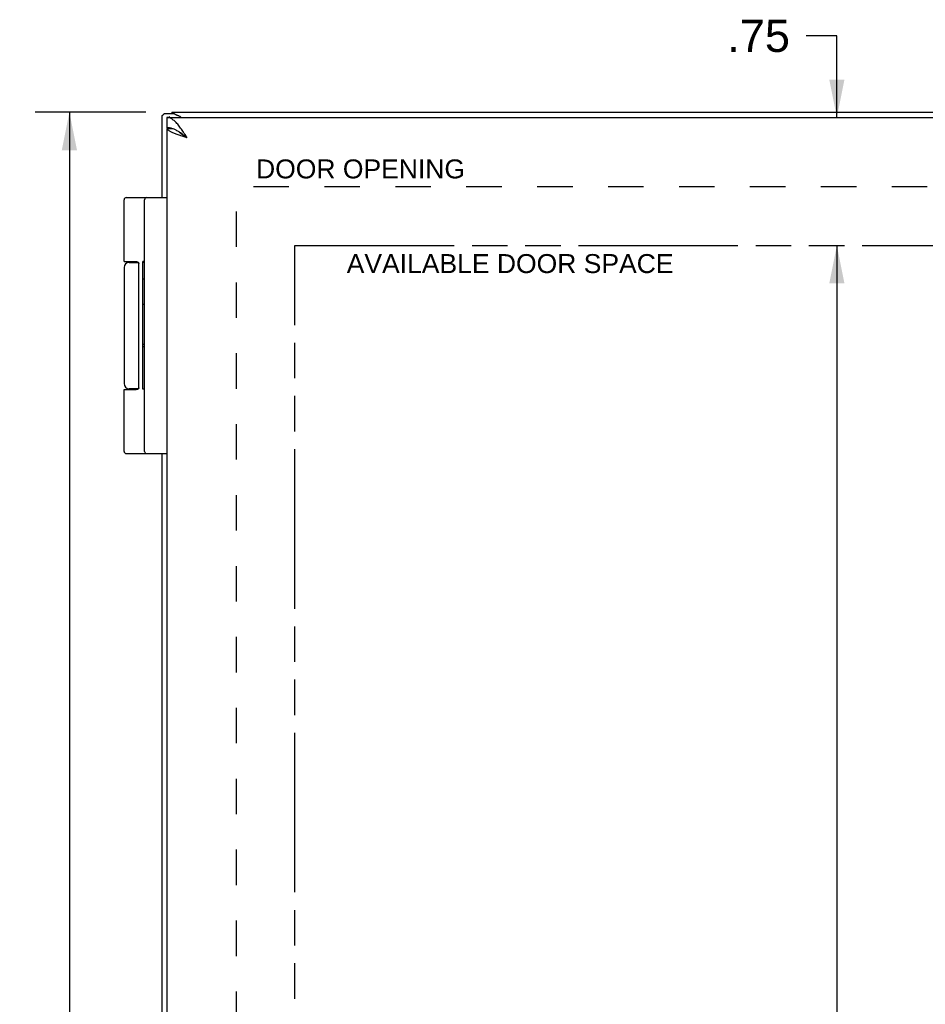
# Model space of a CAD drawing. Header units: inches. Extents: x 0 to 37.8, y 0 to 24.4.
# Tile 6 of 10: x 4.6 to 9.9, y 12.9 to 18.6. Entities that reach past the tile are written whole.
import ezdxf

# ---------------------------------------------------------------- set-up
doc = ezdxf.new("R2010")
doc.units = ezdxf.units.IN
doc.header["$LTSCALE"] = 2.077778
doc.header["$MEASUREMENT"] = 0
doc.linetypes.add('HIDDEN', pattern=[0.2, 0.1, -0.1])
doc.linetypes.add('PHANTOM', pattern=[0.8, 0.45, -0.05, 0.1, -0.05, 0.1, -0.05])
doc.layers.get('0').update_dxf_attribs({"linetype": 'CONTINUOUS'})
for name, color, linetype in [('02___PRT_ALL_AXES', 7, 'CONTINUOUS'), ('AVAIL_DOOR_SPACE', 7, 'CONTINUOUS'), ('DEFAULT_2', 8, 'HIDDEN'), ('DIMENSIONS', 7, 'CONTINUOUS')]:
    doc.layers.add(name, color=color, linetype=linetype)
doc.styles.get("Standard").update_dxf_attribs({"font": 'arial.ttf'})
doc.dimstyles.new('DIMSTYLE_1', dxfattribs={"dimtxt": 0.166667, "dimasz": 0.222222, "dimexe": 0.09, "dimexo": 0.07, "dimgap": 0.0375, "dimtad": 0, "dimtih": 1, "dimtoh": 1, "dimzin": 4, "dimdsep": 46, "dimtxsty": 'Standard', "dimblk": '_FILLED', "dimblk1": '_FILLED', "dimblk2": '_FILLED', "dimcen": 0.09, "dimazin": 1, "dimtfac": 1, "dimtofl": 0, "dimtmove": 0, "dimatfit": 3, "dimldrblk": '_FILLED', "dimfxl": 1, "dimtolj": 1, "dimtzin": 4, "dimarcsym": 0})
doc.dimstyles.new('DIMSTYLE_3', dxfattribs={"dimtxt": 0.188889, "dimasz": 0.222222, "dimexe": 0.09, "dimexo": 0.07, "dimgap": 0.0425, "dimtad": 0, "dimtih": 1, "dimtoh": 1, "dimzin": 4, "dimdsep": 46, "dimtxsty": 'Standard', "dimblk": '_FILLED', "dimblk1": '_FILLED', "dimblk2": '_FILLED', "dimcen": 0.09, "dimazin": 1, "dimtfac": 1, "dimtofl": 0, "dimtmove": 0, "dimatfit": 3, "dimldrblk": '_FILLED', "dimfxl": 1, "dimtolj": 1, "dimtzin": 4, "dimarcsym": 0})

# ---------------------------------------------------------------- blocks, each defined once
blk = doc.blocks.new('_FILLED')
at = {"color": 0, "linetype": 'ByBlock'}
blk.add_solid([(0, 0), (-1, 0.2), (-1, -0.2)], dxfattribs=at)
blk = doc.blocks.new('*D6')
at = {"layer": 'DIMENSIONS', "color": 2, "linetype": 'Continuous'}
for p, q in [((5.3, 18.08), (4.6527, 18.08)), ((4.8527, 18.08), (4.8527, 12.2467)), ((4.8527, 6.08), (4.8527, 11.9134)), ((5.3, 6.08), (4.6527, 6.08))]:
    blk.add_line(p, q, dxfattribs=at)
at = {"layer": 'DIMENSIONS', "color": 2, "linetype": 'Continuous', "xscale": 0.2222222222, "yscale": 0.2222222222, "zscale": 0.2222222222}
for p, rotation in [((4.8527, 18.08), 90), ((4.8527, 6.08), 270)]:
    blk.add_blockref('_FILLED', p, dxfattribs=dict(at, rotation=rotation))
at = {"layer": 'DIMENSIONS', "color": 2, "linetype": 'Continuous', "insert": (4.8527, 12.1634), "char_height": 0.16667, "width": 0.582404, "attachment_point": 2, "line_spacing_factor": 0.9}
blk.add_mtext('12.00', dxfattribs=at)
blk = doc.blocks.new('*D13')
at = {"layer": 'DIMENSIONS', "color": 2, "linetype": 'Continuous'}
for p, q in [((9.3497, 18.5284), (9.1691, 18.5284)), ((9.3497, 18.05), (9.3497, 18.5284)), ((9.3497, 17.3), (9.3497, 16.8556))]:
    blk.add_line(p, q, dxfattribs=at)
at = {"layer": 'DIMENSIONS', "color": 2, "linetype": 'Continuous', "xscale": 0.2222222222, "yscale": 0.2222222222, "zscale": 0.2222222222}
for p, rotation in [((9.3497, 18.05), 270), ((9.3497, 17.3), 90)]:
    blk.add_blockref('_FILLED', p, dxfattribs=dict(at, rotation=rotation))
at = {"layer": 'DIMENSIONS', "color": 2, "linetype": 'Continuous', "insert": (9.0747, 18.6229), "char_height": 0.18889, "width": 0.366543, "attachment_point": 3, "line_spacing_factor": 0.9}
blk.add_mtext('.75', dxfattribs=at)
blk = doc.blocks.new('*D14')
at = {"layer": 'DIMENSIONS', "color": 2, "linetype": 'Continuous'}
for p, q in [((9.3497, 17.3), (9.3497, 12.2689)), ((9.3497, 6.86), (9.3497, 11.8911))]:
    blk.add_line(p, q, dxfattribs=at)
at = {"layer": 'DIMENSIONS', "color": 2, "linetype": 'Continuous', "xscale": 0.2222222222, "yscale": 0.2222222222, "zscale": 0.2222222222}
for p, rotation in [((9.3497, 17.3), 90), ((9.3497, 6.86), 270)]:
    blk.add_blockref('_FILLED', p, dxfattribs=dict(at, rotation=rotation))
at = {"layer": 'DIMENSIONS', "color": 2, "linetype": 'Continuous', "insert": (9.3497, 12.1745), "char_height": 0.18889, "width": 0.660058, "attachment_point": 2, "line_spacing_factor": 0.9}
blk.add_mtext('10.44', dxfattribs=at)

msp = doc.modelspace()

# ---------------------------------------------------------------- linework, layer by layer
at = {"color": 7, "linetype": 'Continuous'}
for p, q in [((5.4631, 18.0718), (5.4126, 18.0718)), ((5.4536, 18.08), (5.4536, 18.0718)), ((5.4555, 18.08), (5.4555, 18.0718)), ((5.4231, 18.05), (5.4231, 17.99)), ((5.4241, 17.985), (5.4544, 17.985)), ((5.1862, 17.58), (5.4231, 17.58)), ((5.2931, 16.093), (5.2931, 17.567)), ((5.2032, 17.2), (5.2572, 17.2)), ((5.2587, 16.465), (5.2587, 17.195)), ((5.1732, 16.455), (5.2431, 16.455)), ((5.2572, 16.46), (5.2032, 16.46)), ((5.1862, 16.08), (5.4231, 16.08))]:
    msp.add_line(p, q, dxfattribs=at)
at = {"color": 3, "linetype": 'Continuous'}
for p, q in [((5.4536, 18.08), (17.3336, 18.08)), ((5.3936, 18.0596), (5.3936, 17.58)), ((5.4231, 18.05), (17.3631, 18.05)), ((5.4415, 18.05), (5.4365, 18.0551)), ((5.4231, 17.985), (5.4231, 6.175)), ((5.4241, 17.985), (5.4231, 17.985)), ((5.3936, 16.08), (5.3936, 8.08))]:
    msp.add_line(p, q, dxfattribs=at)
for points in [[(5.3942, 18.0597), (5.3946, 18.0598), (5.3951, 18.06), (5.3957, 18.0603), (5.3965, 18.0607), (5.3973, 18.0613), (5.3982, 18.062), (5.3991, 18.0627), (5.4002, 18.0637), (5.4013, 18.0647), (5.4025, 18.0658), (5.4037, 18.0671), (5.405, 18.0684)], [(5.4126, 18.0718), (5.4119, 18.0718), (5.4109, 18.0716), (5.4099, 18.0714), (5.4089, 18.0711), (5.408, 18.0707), (5.4072, 18.0703), (5.4064, 18.0697), (5.4056, 18.0691), (5.405, 18.0684)], [(5.4555, 18.08), (5.456, 18.08), (5.4565, 18.0798), (5.4571, 18.0796), (5.4578, 18.0793), (5.4585, 18.0789), (5.4593, 18.0784), (5.4601, 18.0779), (5.461, 18.0772)], [(5.461, 18.0772), (5.462, 18.0765), (5.463, 18.0757), (5.4642, 18.0749), (5.4654, 18.074), (5.4667, 18.073), (5.4681, 18.0721), (5.4696, 18.0711), (5.4711, 18.0701), (5.4727, 18.0691), (5.4744, 18.0681), (5.4761, 18.0671), (5.4779, 18.0661), (5.4798, 18.0651), (5.4816, 18.0642), (5.4835, 18.0633), (5.4854, 18.0625), (5.4873, 18.0617), (5.4892, 18.061)], [(5.3936, 18.0596), (5.3936, 18.0597), (5.3937, 18.0597), (5.3938, 18.0597), (5.3939, 18.0597), (5.394, 18.0597), (5.3942, 18.0597)], [(5.5431, 17.93), (5.5388, 17.9368), (5.5345, 17.9435), (5.5302, 17.9501), (5.5259, 17.9567), (5.5216, 17.9633), (5.5173, 17.9697), (5.5131, 17.976), (5.5088, 17.9821), (5.5045, 17.9881), (5.5002, 17.9939), (5.4959, 17.9995), (5.4916, 18.0048), (5.4874, 18.01), (5.4831, 18.0149), (5.4788, 18.0195), (5.4745, 18.0238), (5.4702, 18.0279), (5.4659, 18.0316), (5.4616, 18.035), (5.4574, 18.0381), (5.4531, 18.0409), (5.4488, 18.0433), (5.4445, 18.0453), (5.4402, 18.047), (5.4359, 18.0483), (5.4316, 18.0493), (5.4274, 18.0498), (5.4231, 18.05)], [(5.5081, 18.05), (5.5063, 18.0515), (5.504, 18.0533), (5.5017, 18.0549), (5.4992, 18.0563), (5.4968, 18.0577), (5.4943, 18.0589), (5.4918, 18.06), (5.4892, 18.061)], [(5.5431, 17.93), (5.5369, 17.932), (5.5307, 17.934), (5.5246, 17.9359), (5.5186, 17.9379), (5.5125, 17.9398), (5.5066, 17.9418), (5.5008, 17.9438), (5.4951, 17.9457), (5.4895, 17.9477), (5.484, 17.9497), (5.4787, 17.9516), (5.4736, 17.9536), (5.4687, 17.9556), (5.4639, 17.9575), (5.4594, 17.9595), (5.4551, 17.9615), (5.451, 17.9634), (5.4472, 17.9654), (5.4436, 17.9673), (5.4403, 17.9693), (5.4372, 17.9713), (5.4345, 17.9732), (5.432, 17.9752), (5.4298, 17.9772), (5.4279, 17.9791), (5.4263, 17.9811), (5.4251, 17.9831), (5.4241, 17.985)]]:
    msp.add_lwpolyline(points, dxfattribs=at)
at = {"color": 7, "linetype": 'Continuous'}
for points in [[(5.5431, 17.93), (5.5388, 17.9334), (5.5345, 17.9367), (5.5302, 17.9401), (5.5259, 17.9434), (5.5216, 17.9466), (5.5173, 17.9498), (5.5131, 17.953), (5.5088, 17.9561), (5.5045, 17.9591), (5.5002, 17.9619), (5.4959, 17.9647), (5.4916, 17.9674), (5.4874, 17.97), (5.4831, 17.9724), (5.4788, 17.9748), (5.4745, 17.9769), (5.4702, 17.979), (5.4659, 17.9808), (5.4616, 17.9825), (5.4574, 17.9841), (5.4531, 17.9855), (5.4488, 17.9867), (5.4445, 17.9877), (5.4402, 17.9885), (5.4359, 17.9892), (5.4316, 17.9896), (5.4274, 17.9899), (5.4231, 17.99)], [(5.5431, 17.93), (5.5391, 17.9325), (5.5352, 17.935), (5.5314, 17.9375), (5.5275, 17.94), (5.5238, 17.9425), (5.5201, 17.945), (5.5165, 17.9475), (5.5131, 17.95), (5.5097, 17.9525), (5.5065, 17.955), (5.5035, 17.9575), (5.5006, 17.96), (5.498, 17.9625), (5.4955, 17.965), (5.4954, 17.965)], [(5.1732, 17.205), (5.2431, 17.205), (5.2437, 17.205), (5.2443, 17.205), (5.2449, 17.205), (5.2454, 17.205), (5.246, 17.2049), (5.2465, 17.2049), (5.247, 17.2048), (5.2475, 17.2048), (5.2479, 17.2047), (5.2484, 17.2047), (5.2488, 17.2046), (5.2492, 17.2045), (5.2496, 17.2045), (5.25, 17.2044), (5.2503, 17.2043), (5.2506, 17.2042), (5.251, 17.2041), (5.2513, 17.204), (5.2516, 17.2039), (5.2519, 17.2038), (5.2521, 17.2037), (5.2524, 17.2036), (5.2527, 17.2035), (5.2529, 17.2034), (5.2531, 17.2033), (5.2534, 17.2032), (5.2536, 17.2031), (5.2538, 17.203), (5.254, 17.2029), (5.2542, 17.2028), (5.2544, 17.2026), (5.2546, 17.2025), (5.2548, 17.2024), (5.2549, 17.2023), (5.2551, 17.2022), (5.2553, 17.202), (5.2554, 17.2019), (5.2556, 17.2018), (5.2557, 17.2017), (5.2558, 17.2016), (5.256, 17.2014), (5.2561, 17.2013), (5.2562, 17.2012), (5.2563, 17.2011), (5.2565, 17.2009), (5.2566, 17.2008), (5.2567, 17.2007), (5.2568, 17.2006), (5.2569, 17.2005), (5.257, 17.2003), (5.2571, 17.2002), (5.2571, 17.2001), (5.2572, 17.2), (5.2573, 17.1998), (5.2574, 17.1997), (5.2575, 17.1996), (5.2575, 17.1995), (5.2576, 17.1994), (5.2577, 17.1992), (5.2577, 17.1991), (5.2578, 17.199), (5.2578, 17.1989), (5.2579, 17.1988), (5.258, 17.1987), (5.258, 17.1985), (5.2581, 17.1984), (5.2581, 17.1983), (5.2582, 17.1982), (5.2582, 17.1981), (5.2582, 17.198), (5.2583, 17.1979), (5.2583, 17.1977), (5.2583, 17.1976), (5.2584, 17.1975), (5.2584, 17.1974), (5.2584, 17.1973), (5.2585, 17.1972), (5.2585, 17.1971), (5.2585, 17.197), (5.2585, 17.1969), (5.2586, 17.1967), (5.2586, 17.1966), (5.2586, 17.1965), (5.2586, 17.1964), (5.2586, 17.1963), (5.2587, 17.1962), (5.2587, 17.1961), (5.2587, 17.196), (5.2587, 17.1959), (5.2587, 17.1958), (5.2587, 17.1957), (5.2587, 17.1956), (5.2587, 17.1955), (5.2587, 17.1953), (5.2587, 17.1952), (5.2587, 17.1951), (5.2587, 17.195)], [(5.2587, 16.465), (5.2587, 16.4649), (5.2587, 16.4648), (5.2587, 16.4647), (5.2587, 16.4646), (5.2587, 16.4645), (5.2587, 16.4644), (5.2587, 16.4643), (5.2587, 16.4642), (5.2587, 16.4641), (5.2587, 16.464), (5.2587, 16.4638), (5.2586, 16.4637), (5.2586, 16.4636), (5.2586, 16.4635), (5.2586, 16.4634), (5.2586, 16.4633), (5.2585, 16.4632), (5.2585, 16.4631), (5.2585, 16.463), (5.2585, 16.4629), (5.2584, 16.4628), (5.2584, 16.4626), (5.2584, 16.4625), (5.2583, 16.4624), (5.2583, 16.4623), (5.2583, 16.4622), (5.2582, 16.4621), (5.2582, 16.462), (5.2582, 16.4619), (5.2581, 16.4617), (5.2581, 16.4616), (5.258, 16.4615), (5.258, 16.4614), (5.2579, 16.4613), (5.2578, 16.4612), (5.2578, 16.461), (5.2577, 16.4609), (5.2577, 16.4608), (5.2576, 16.4607), (5.2575, 16.4606), (5.2575, 16.4604), (5.2574, 16.4603), (5.2573, 16.4602), (5.2572, 16.4601), (5.2571, 16.46), (5.2571, 16.4598), (5.257, 16.4597), (5.2569, 16.4596), (5.2568, 16.4595), (5.2567, 16.4594), (5.2566, 16.4592), (5.2565, 16.4591), (5.2563, 16.459), (5.2562, 16.4589), (5.2561, 16.4587), (5.256, 16.4586), (5.2558, 16.4585), (5.2557, 16.4584), (5.2556, 16.4583), (5.2554, 16.4581), (5.2553, 16.458), (5.2551, 16.4579), (5.2549, 16.4578), (5.2548, 16.4576), (5.2546, 16.4575), (5.2544, 16.4574), (5.2542, 16.4573), (5.254, 16.4572), (5.2538, 16.4571), (5.2536, 16.457), (5.2534, 16.4568), (5.2531, 16.4567), (5.2529, 16.4566), (5.2527, 16.4565), (5.2524, 16.4564), (5.2521, 16.4563), (5.2519, 16.4562), (5.2516, 16.4561), (5.2513, 16.456), (5.251, 16.4559), (5.2506, 16.4558), (5.2503, 16.4558), (5.25, 16.4557), (5.2496, 16.4556), (5.2492, 16.4555), (5.2488, 16.4555), (5.2484, 16.4554), (5.2479, 16.4553), (5.2475, 16.4553), (5.247, 16.4552), (5.2465, 16.4552), (5.246, 16.4551), (5.2454, 16.4551), (5.2449, 16.4551), (5.2443, 16.4551), (5.2437, 16.455), (5.2431, 16.455)]]:
    msp.add_lwpolyline(points, dxfattribs=at)
for centre, radius, start, end in [((5.1862, 17.567), 0.013, 90, 180), ((5.3061, 17.567), 0.013, 90, 180), ((5.2032, 17.17), 0.03, 90, 180), ((5.2032, 16.49), 0.03, 180, 270), ((5.1862, 16.093), 0.013, 180, 270), ((5.3061, 16.093), 0.013, 180, 270)]:
    msp.add_arc(centre, radius, start, end, dxfattribs=at)
at = {"layer": '02___PRT_ALL_AXES', "color": 7, "linetype": 'Continuous'}
for p, q in [((5.1732, 17.205), (5.1732, 17.567)), ((5.2527, 17.2035), (5.2527, 17.2)), ((5.2831, 16.4568), (5.2831, 17.206)), ((5.2931, 17.206), (5.2831, 17.206)), ((5.2931, 17.2006), (5.2831, 17.2006)), ((5.1732, 17.17), (5.1732, 16.49)), ((5.2931, 17.1027), (5.2831, 17.1027)), ((5.2931, 16.9546), (5.2831, 16.9546)), ((5.2931, 16.7196), (5.2831, 16.7196)), ((5.2931, 16.7051), (5.2831, 16.7051)), ((5.1732, 16.093), (5.1732, 16.455)), ((5.2527, 16.46), (5.2527, 16.4566)), ((5.2931, 16.4568), (5.2831, 16.4568))]:
    msp.add_line(p, q, dxfattribs=at)
at = {"layer": 'AVAIL_DOOR_SPACE', "color": 4, "linetype": 'PHANTOM'}
for p, q in [((6.1731, 6.86), (6.1731, 17.3)), ((6.1731, 17.3), (15.4881, 17.3))]:
    msp.add_line(p, q, dxfattribs=at)
at = {"layer": 'DEFAULT_2', "color": 8, "linetype": 'HIDDEN'}
for p, q in [((5.8313, 6.4867), (5.8313, 17.6734)), ((16.9439, 17.6424), (5.8433, 17.6424))]:
    msp.add_line(p, q, dxfattribs=at)

# ---------------------------------------------------------------- texts
at = {"layer": 'DIMENSIONS', "color": 2, "linetype": 'Continuous', "char_height": 0.111111, "attachment_point": 2, "line_spacing_factor": 0.9}
for s, insert, width in [('DOOR OPENING', (6.5586, 17.8039), 1.222635), ('AVAILABLE DOOR SPACE', (7.4351, 17.2491), 1.911194)]:
    msp.add_mtext(s, dxfattribs=dict(at, insert=insert, width=width))

# ---------------------------------------------------------------- dimensions: what is measured, and where the dimension line sits
at = {"layer": 'DIMENSIONS', "color": 2, "linetype": 'Continuous'}
for base, p1, p2, dimstyle, picture, middle in [((9.3497, 17.3), (5.5131, 18.05), (6.1731, 17.3), 'DIMSTYLE_3', '*D13', (8.8976, 18.526)), ((4.8527, 6.08), (5.37, 18.08), (5.37, 6.08), 'DIMSTYLE_1', '*D6', (4.8597, 12.0791)), ((9.3497, 6.86), (6.1731, 17.3), (6.1731, 6.86), 'DIMSTYLE_3', '*D14', (9.3578, 12.079))]:
    dim = msp.add_linear_dim(base=base, p1=p1, p2=p2, angle=270, dimstyle=dimstyle, dxfattribs=at)
    dim.commit()
    dim.dimension.update_dxf_attribs({"geometry": picture, "text_midpoint": middle, "dimtype": 160})

doc.saveas('drawing.dxf')
